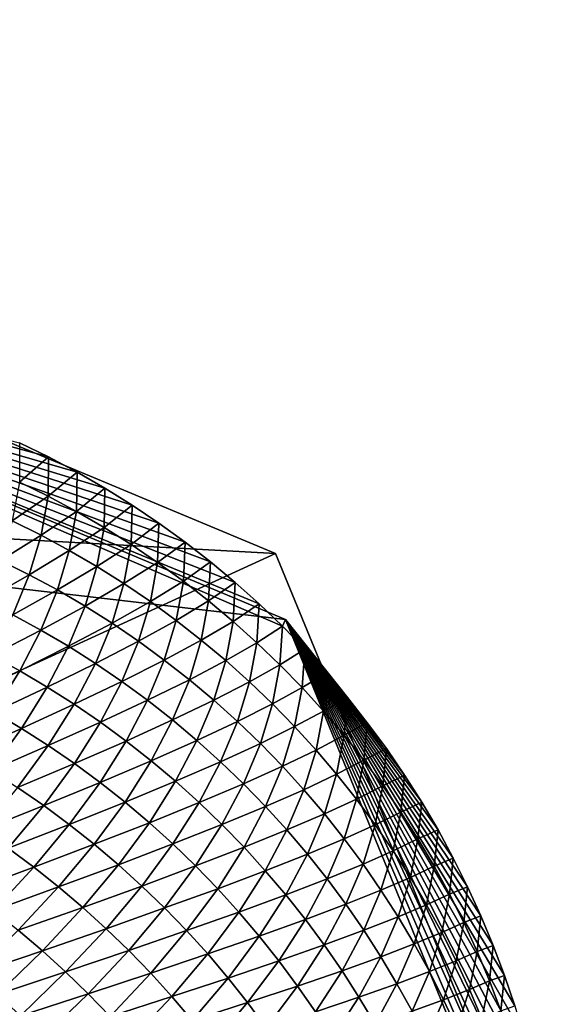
# Model space of a CAD drawing. Extents: x -65 to 446, y -88 to 1318.
# Tile 202 of 229: x 65.599 to 66, y -18.968 to -18.234. Entities that reach past the tile are written whole.
import ezdxf

# ---------------------------------------------------------------- set-up
doc = ezdxf.new("R2010")
doc.units = 0
doc.header["$LTSCALE"] = 65.185185
for name, color, linetype in [('1268', 7, 'CONTINUOUS'), ('1436', 7, 'CONTINUOUS'), ('1442', 7, 'CONTINUOUS'), ('1462', 7, 'CONTINUOUS'), ('896', 7, 'CONTINUOUS'), ('922', 7, 'CONTINUOUS')]:
    doc.layers.add(name, color=color, linetype=linetype)

msp = doc.modelspace()

# ---------------------------------------------------------------- linework, layer by layer
at = {"layer": '1268', "color": 7, "linetype": 'CONTINUOUS'}
for points in [[(65.78947, -18.6319, -0.4), (65.29239, -18.4243, -0.4), (65.08628, -18.95407, -0.4), (65.78947, -18.6319, -0.4)], [(65.995, -19.13135, -0.4), (65.78947, -18.6319, -0.4), (65.08628, -18.95407, -0.4), (65.995, -19.13135, -0.4)], [(65.995, -19.13135, -0.4), (65.08628, -18.95407, -0.4), (65.08628, -84.55017, -0.4), (65.995, -19.13135, -0.4)]]:
    msp.add_3dface(points, dxfattribs=at)
at = {"layer": '1436', "color": 7, "linetype": 'CONTINUOUS'}
for points in [[(64, -18.47248), (65.29985, -18.47248), (65.79687, -18.68106), (64, -18.47248)], [(66, -19.1777), (64, -18.47248), (65.79687, -18.68106), (66, -19.1777)], [(64, -18.47248), (66, -19.1777), (65.00018, -19.1777), (64, -18.47248)]]:
    msp.add_3dface(points, dxfattribs=at)
at = {"layer": '1442', "color": 7, "linetype": 'CONTINUOUS'}
for points in [[(65.59894, -18.54945, 0.07707), (65.59874, -18.57872, 0.30844), (65.62051, -18.56002, 0.07577), (65.59894, -18.54945, 0.07707)], [(65.62051, -18.56002, 0.07577), (65.59874, -18.57872, 0.30844), (65.62018, -18.5893, 0.30743), (65.62051, -18.56002, 0.07577)], [(65.62051, -18.56002, 0.07577), (65.62018, -18.5893, 0.30743), (65.64167, -18.57129, 0.07439), (65.62051, -18.56002, 0.07577)], [(65.64167, -18.57129, 0.07439), (65.62018, -18.5893, 0.30743), (65.64121, -18.6006, 0.30632), (65.64167, -18.57129, 0.07439)], [(65.64167, -18.57129, 0.07439), (65.64121, -18.6006, 0.30632), (65.66244, -18.58329, 0.07292), (65.64167, -18.57129, 0.07439)], [(65.59874, -18.57872, 0.30844), (65.59343, -18.60768, 0.53993), (65.62018, -18.5893, 0.30743), (65.59874, -18.57872, 0.30844)], [(65.66244, -18.58329, 0.07292), (65.64121, -18.6006, 0.30632), (65.66181, -18.61259, 0.30511), (65.66244, -18.58329, 0.07292)], [(65.66244, -18.58329, 0.07292), (65.66181, -18.61259, 0.30511), (65.6828, -18.596, 0.07136), (65.66244, -18.58329, 0.07292)], [(65.62018, -18.5893, 0.30743), (65.59343, -18.60768, 0.53993), (65.61485, -18.61829, 0.53922), (65.62018, -18.5893, 0.30743)], [(65.62018, -18.5893, 0.30743), (65.61485, -18.61829, 0.53922), (65.64121, -18.6006, 0.30632), (65.62018, -18.5893, 0.30743)], [(65.6828, -18.596, 0.07136), (65.66181, -18.61259, 0.30511), (65.68198, -18.62527, 0.3038), (65.6828, -18.596, 0.07136)], [(65.6828, -18.596, 0.07136), (65.68198, -18.62527, 0.3038), (65.70269, -18.60938, 0.06972), (65.6828, -18.596, 0.07136)], [(65.64121, -18.6006, 0.30632), (65.61485, -18.61829, 0.53922), (65.63586, -18.62961, 0.53841), (65.64121, -18.6006, 0.30632)], [(65.64121, -18.6006, 0.30632), (65.63586, -18.62961, 0.53841), (65.66181, -18.61259, 0.30511), (65.64121, -18.6006, 0.30632)], [(65.59343, -18.60768, 0.53993), (65.58467, -18.63706, 0.77144), (65.61485, -18.61829, 0.53922), (65.59343, -18.60768, 0.53993)], [(65.66181, -18.61259, 0.30511), (65.63586, -18.62961, 0.53841), (65.65645, -18.64162, 0.53749), (65.66181, -18.61259, 0.30511)], [(65.66181, -18.61259, 0.30511), (65.65645, -18.64162, 0.53749), (65.68198, -18.62527, 0.3038), (65.66181, -18.61259, 0.30511)], [(65.70269, -18.60938, 0.06972), (65.68198, -18.62527, 0.3038), (65.70168, -18.63861, 0.3024), (65.70269, -18.60938, 0.06972)], [(65.70269, -18.60938, 0.06972), (65.70168, -18.63861, 0.3024), (65.7221, -18.62344, 0.06799), (65.70269, -18.60938, 0.06972)], [(65.61485, -18.61829, 0.53922), (65.58467, -18.63706, 0.77144), (65.60606, -18.6477, 0.77107), (65.61485, -18.61829, 0.53922)], [(65.61485, -18.61829, 0.53922), (65.60606, -18.6477, 0.77107), (65.63586, -18.62961, 0.53841), (65.61485, -18.61829, 0.53922)], [(65.68198, -18.62527, 0.3038), (65.65645, -18.64162, 0.53749), (65.6766, -18.65432, 0.53646), (65.68198, -18.62527, 0.3038)], [(65.68198, -18.62527, 0.3038), (65.6766, -18.65432, 0.53646), (65.70168, -18.63861, 0.3024), (65.68198, -18.62527, 0.3038)], [(65.7221, -18.62344, 0.06799), (65.70168, -18.63861, 0.3024), (65.72091, -18.6526, 0.30091), (65.7221, -18.62344, 0.06799)], [(65.7221, -18.62344, 0.06799), (65.72091, -18.6526, 0.30091), (65.74104, -18.63816, 0.06619), (65.7221, -18.62344, 0.06799)], [(65.63586, -18.62961, 0.53841), (65.60606, -18.6477, 0.77107), (65.62704, -18.65904, 0.77059), (65.63586, -18.62961, 0.53841)], [(65.63586, -18.62961, 0.53841), (65.62704, -18.65904, 0.77059), (65.65645, -18.64162, 0.53749), (65.63586, -18.62961, 0.53841)], [(65.58467, -18.63706, 0.77144), (65.57245, -18.66687, 1.00299), (65.60606, -18.6477, 0.77107), (65.58467, -18.63706, 0.77144)], [(65.65645, -18.64162, 0.53749), (65.62704, -18.65904, 0.77059), (65.64761, -18.67108, 0.76998), (65.65645, -18.64162, 0.53749)], [(65.65645, -18.64162, 0.53749), (65.64761, -18.67108, 0.76998), (65.6766, -18.65432, 0.53646), (65.65645, -18.64162, 0.53749)], [(65.70168, -18.63861, 0.3024), (65.6766, -18.65432, 0.53646), (65.69628, -18.66767, 0.53533), (65.70168, -18.63861, 0.3024)], [(65.70168, -18.63861, 0.3024), (65.69628, -18.66767, 0.53533), (65.72091, -18.6526, 0.30091), (65.70168, -18.63861, 0.3024)], [(65.74104, -18.63816, 0.06619), (65.72091, -18.6526, 0.30091), (65.73963, -18.66722, 0.29932), (65.74104, -18.63816, 0.06619)], [(65.74104, -18.63816, 0.06619), (65.73963, -18.66722, 0.29932), (65.75944, -18.65351, 0.0643), (65.74104, -18.63816, 0.06619)], [(65.60606, -18.6477, 0.77107), (65.57245, -18.66687, 1.00299), (65.5938, -18.67754, 1.00299), (65.60606, -18.6477, 0.77107)], [(65.60606, -18.6477, 0.77107), (65.5938, -18.67754, 1.00299), (65.62704, -18.65904, 0.77059), (65.60606, -18.6477, 0.77107)], [(65.6766, -18.65432, 0.53646), (65.64761, -18.67108, 0.76998), (65.66773, -18.6838, 0.76926), (65.6766, -18.65432, 0.53646)], [(65.6766, -18.65432, 0.53646), (65.66773, -18.6838, 0.76926), (65.69628, -18.66767, 0.53533), (65.6766, -18.65432, 0.53646)], [(65.72091, -18.6526, 0.30091), (65.69628, -18.66767, 0.53533), (65.71549, -18.68167, 0.53409), (65.72091, -18.6526, 0.30091)], [(65.72091, -18.6526, 0.30091), (65.71549, -18.68167, 0.53409), (65.73963, -18.66722, 0.29932), (65.72091, -18.6526, 0.30091)], [(65.75944, -18.65351, 0.0643), (65.73963, -18.66722, 0.29932), (65.75785, -18.68245, 0.29765), (65.75944, -18.65351, 0.0643)], [(65.75944, -18.65351, 0.0643), (65.75785, -18.68245, 0.29765), (65.7773, -18.66947, 0.06234), (65.75944, -18.65351, 0.0643)], [(65.62704, -18.65904, 0.77059), (65.5938, -18.67754, 1.00299), (65.61476, -18.68892, 1.00286), (65.62704, -18.65904, 0.77059)], [(65.62704, -18.65904, 0.77059), (65.61476, -18.68892, 1.00286), (65.64761, -18.67108, 0.76998), (65.62704, -18.65904, 0.77059)], [(65.64761, -18.67108, 0.76998), (65.61476, -18.68892, 1.00286), (65.63529, -18.70098, 1.0026), (65.64761, -18.67108, 0.76998)], [(65.64761, -18.67108, 0.76998), (65.63529, -18.70098, 1.0026), (65.66773, -18.6838, 0.76926), (65.64761, -18.67108, 0.76998)], [(65.69628, -18.66767, 0.53533), (65.66773, -18.6838, 0.76926), (65.6874, -18.69717, 0.76842), (65.69628, -18.66767, 0.53533)], [(65.69628, -18.66767, 0.53533), (65.6874, -18.69717, 0.76842), (65.71549, -18.68167, 0.53409), (65.69628, -18.66767, 0.53533)], [(65.73963, -18.66722, 0.29932), (65.71549, -18.68167, 0.53409), (65.73421, -18.69631, 0.53274), (65.73963, -18.66722, 0.29932)], [(65.73963, -18.66722, 0.29932), (65.73421, -18.69631, 0.53274), (65.75785, -18.68245, 0.29765), (65.73963, -18.66722, 0.29932)], [(65.7773, -18.66947, 0.06234), (65.75785, -18.68245, 0.29765), (65.77552, -18.69828, 0.29589), (65.7773, -18.66947, 0.06234)], [(65.7773, -18.66947, 0.06234), (65.77552, -18.69828, 0.29589), (65.79461, -18.68604, 0.06031), (65.7773, -18.66947, 0.06234)], [(65.5938, -18.67754, 1.00299), (65.57808, -18.70782, 1.23498), (65.61476, -18.68892, 1.00286), (65.5938, -18.67754, 1.00299)], [(65.66773, -18.6838, 0.76926), (65.63529, -18.70098, 1.0026), (65.65539, -18.71372, 1.00221), (65.66773, -18.6838, 0.76926)], [(65.66773, -18.6838, 0.76926), (65.65539, -18.71372, 1.00221), (65.6874, -18.69717, 0.76842), (65.66773, -18.6838, 0.76926)], [(65.71549, -18.68167, 0.53409), (65.6874, -18.69717, 0.76842), (65.70659, -18.71119, 0.76747), (65.71549, -18.68167, 0.53409)], [(65.71549, -18.68167, 0.53409), (65.70659, -18.71119, 0.76747), (65.73421, -18.69631, 0.53274), (65.71549, -18.68167, 0.53409)], [(65.75785, -18.68245, 0.29765), (65.73421, -18.69631, 0.53274), (65.7524, -18.71155, 0.5313), (65.75785, -18.68245, 0.29765)], [(65.75785, -18.68245, 0.29765), (65.7524, -18.71155, 0.5313), (65.77552, -18.69828, 0.29589), (65.75785, -18.68245, 0.29765)], [(65.61476, -18.68892, 1.00286), (65.57808, -18.70782, 1.23498), (65.599, -18.71923, 1.23523), (65.61476, -18.68892, 1.00286)], [(65.61476, -18.68892, 1.00286), (65.599, -18.71923, 1.23523), (65.63529, -18.70098, 1.0026), (65.61476, -18.68892, 1.00286)], [(65.79461, -18.68604, 0.06031), (65.77552, -18.69828, 0.29589), (65.79264, -18.7147, 0.29404), (65.79461, -18.68604, 0.06031)], [(65.79461, -18.68604, 0.06031), (65.79264, -18.7147, 0.29404), (65.81132, -18.70319, 0.05821), (65.79461, -18.68604, 0.06031)], [(65.6874, -18.69717, 0.76842), (65.65539, -18.71372, 1.00221), (65.67502, -18.72712, 1.00169), (65.6874, -18.69717, 0.76842)], [(65.6874, -18.69717, 0.76842), (65.67502, -18.72712, 1.00169), (65.70659, -18.71119, 0.76747), (65.6874, -18.69717, 0.76842)], [(65.73421, -18.69631, 0.53274), (65.70659, -18.71119, 0.76747), (65.72528, -18.72583, 0.76639), (65.73421, -18.69631, 0.53274)], [(65.73421, -18.69631, 0.53274), (65.72528, -18.72583, 0.76639), (65.7524, -18.71155, 0.5313), (65.73421, -18.69631, 0.53274)], [(65.77552, -18.69828, 0.29589), (65.7524, -18.71155, 0.5313), (65.77006, -18.72738, 0.52975), (65.77552, -18.69828, 0.29589)], [(65.77552, -18.69828, 0.29589), (65.77006, -18.72738, 0.52975), (65.79264, -18.7147, 0.29404), (65.77552, -18.69828, 0.29589)], [(65.57808, -18.70782, 1.23498), (65.55888, -18.73855, 1.46707), (65.599, -18.71923, 1.23523), (65.57808, -18.70782, 1.23498)], [(65.63529, -18.70098, 1.0026), (65.599, -18.71923, 1.23523), (65.61949, -18.73133, 1.23534), (65.63529, -18.70098, 1.0026)], [(65.63529, -18.70098, 1.0026), (65.61949, -18.73133, 1.23534), (65.65539, -18.71372, 1.00221), (65.63529, -18.70098, 1.0026)], [(65.81132, -18.70319, 0.05821), (65.79264, -18.7147, 0.29404), (65.80919, -18.73168, 0.29211), (65.81132, -18.70319, 0.05821)], [(65.81132, -18.70319, 0.05821), (65.80919, -18.73168, 0.29211), (65.82743, -18.72088, 0.05604), (65.81132, -18.70319, 0.05821)], [(65.65539, -18.71372, 1.00221), (65.61949, -18.73133, 1.23534), (65.63955, -18.74409, 1.23531), (65.65539, -18.71372, 1.00221)], [(65.65539, -18.71372, 1.00221), (65.63955, -18.74409, 1.23531), (65.67502, -18.72712, 1.00169), (65.65539, -18.71372, 1.00221)], [(65.70659, -18.71119, 0.76747), (65.67502, -18.72712, 1.00169), (65.69418, -18.74115, 1.00105), (65.70659, -18.71119, 0.76747)], [(65.70659, -18.71119, 0.76747), (65.69418, -18.74115, 1.00105), (65.72528, -18.72583, 0.76639), (65.70659, -18.71119, 0.76747)], [(65.7524, -18.71155, 0.5313), (65.72528, -18.72583, 0.76639), (65.74345, -18.74108, 0.7652), (65.7524, -18.71155, 0.5313)], [(65.7524, -18.71155, 0.5313), (65.74345, -18.74108, 0.7652), (65.77006, -18.72738, 0.52975), (65.7524, -18.71155, 0.5313)], [(65.79264, -18.7147, 0.29404), (65.77006, -18.72738, 0.52975), (65.78716, -18.74379, 0.5281), (65.79264, -18.7147, 0.29404)], [(65.79264, -18.7147, 0.29404), (65.78716, -18.74379, 0.5281), (65.80919, -18.73168, 0.29211), (65.79264, -18.7147, 0.29404)], [(65.599, -18.71923, 1.23523), (65.55888, -18.73855, 1.46707), (65.57975, -18.74999, 1.46771), (65.599, -18.71923, 1.23523)], [(65.599, -18.71923, 1.23523), (65.57975, -18.74999, 1.46771), (65.61949, -18.73133, 1.23534), (65.599, -18.71923, 1.23523)], [(65.82743, -18.72088, 0.05604), (65.80919, -18.73168, 0.29211), (65.82515, -18.7492, 0.29009), (65.82743, -18.72088, 0.05604)], [(65.82743, -18.72088, 0.05604), (65.82515, -18.7492, 0.29009), (65.84292, -18.73912, 0.0538), (65.82743, -18.72088, 0.05604)], [(65.67502, -18.72712, 1.00169), (65.63955, -18.74409, 1.23531), (65.65915, -18.7575, 1.23514), (65.67502, -18.72712, 1.00169)], [(65.67502, -18.72712, 1.00169), (65.65915, -18.7575, 1.23514), (65.69418, -18.74115, 1.00105), (65.67502, -18.72712, 1.00169)], [(65.72528, -18.72583, 0.76639), (65.69418, -18.74115, 1.00105), (65.71284, -18.7558, 1.00027), (65.72528, -18.72583, 0.76639)], [(65.72528, -18.72583, 0.76639), (65.71284, -18.7558, 1.00027), (65.74345, -18.74108, 0.7652), (65.72528, -18.72583, 0.76639)], [(65.77006, -18.72738, 0.52975), (65.74345, -18.74108, 0.7652), (65.76108, -18.75691, 0.7639), (65.77006, -18.72738, 0.52975)], [(65.77006, -18.72738, 0.52975), (65.76108, -18.75691, 0.7639), (65.78716, -18.74379, 0.5281), (65.77006, -18.72738, 0.52975)], [(65.61949, -18.73133, 1.23534), (65.57975, -18.74999, 1.46771), (65.60021, -18.76212, 1.46821), (65.61949, -18.73133, 1.23534)], [(65.61949, -18.73133, 1.23534), (65.60021, -18.76212, 1.46821), (65.63955, -18.74409, 1.23531), (65.61949, -18.73133, 1.23534)], [(65.80919, -18.73168, 0.29211), (65.78716, -18.74379, 0.5281), (65.80369, -18.76075, 0.52635), (65.80919, -18.73168, 0.29211)], [(65.80919, -18.73168, 0.29211), (65.80369, -18.76075, 0.52635), (65.82515, -18.7492, 0.29009), (65.80919, -18.73168, 0.29211)], [(65.63955, -18.74409, 1.23531), (65.60021, -18.76212, 1.46821), (65.62022, -18.7749, 1.46856), (65.63955, -18.74409, 1.23531)], [(65.63955, -18.74409, 1.23531), (65.62022, -18.7749, 1.46856), (65.65915, -18.7575, 1.23514), (65.63955, -18.74409, 1.23531)], [(65.69418, -18.74115, 1.00105), (65.65915, -18.7575, 1.23514), (65.67827, -18.77155, 1.23482), (65.69418, -18.74115, 1.00105)], [(65.69418, -18.74115, 1.00105), (65.67827, -18.77155, 1.23482), (65.71284, -18.7558, 1.00027), (65.69418, -18.74115, 1.00105)], [(65.74345, -18.74108, 0.7652), (65.71284, -18.7558, 1.00027), (65.73098, -18.77105, 0.99936), (65.74345, -18.74108, 0.7652)], [(65.74345, -18.74108, 0.7652), (65.73098, -18.77105, 0.99936), (65.76108, -18.75691, 0.7639), (65.74345, -18.74108, 0.7652)], [(65.78716, -18.74379, 0.5281), (65.76108, -18.75691, 0.7639), (65.77816, -18.77332, 0.76247), (65.78716, -18.74379, 0.5281)], [(65.78716, -18.74379, 0.5281), (65.77816, -18.77332, 0.76247), (65.80369, -18.76075, 0.52635), (65.78716, -18.74379, 0.5281)], [(65.84292, -18.73912, 0.0538), (65.82515, -18.7492, 0.29009), (65.84051, -18.76725, 0.288), (65.84292, -18.73912, 0.0538)], [(65.84292, -18.73912, 0.0538), (65.84051, -18.76725, 0.288), (65.85777, -18.7579, 0.0515), (65.84292, -18.73912, 0.0538)], [(65.57975, -18.74999, 1.46771), (65.55703, -18.7812, 1.70031), (65.60021, -18.76212, 1.46821), (65.57975, -18.74999, 1.46771)], [(65.82515, -18.7492, 0.29009), (65.80369, -18.76075, 0.52635), (65.81962, -18.77826, 0.5245), (65.82515, -18.7492, 0.29009)], [(65.82515, -18.7492, 0.29009), (65.81962, -18.77826, 0.5245), (65.84051, -18.76725, 0.288), (65.82515, -18.7492, 0.29009)], [(65.65915, -18.7575, 1.23514), (65.62022, -18.7749, 1.46856), (65.63978, -18.78833, 1.46875), (65.65915, -18.7575, 1.23514)], [(65.65915, -18.7575, 1.23514), (65.63978, -18.78833, 1.46875), (65.67827, -18.77155, 1.23482), (65.65915, -18.7575, 1.23514)], [(65.71284, -18.7558, 1.00027), (65.67827, -18.77155, 1.23482), (65.6969, -18.78621, 1.23437), (65.71284, -18.7558, 1.00027)], [(65.71284, -18.7558, 1.00027), (65.6969, -18.78621, 1.23437), (65.73098, -18.77105, 0.99936), (65.71284, -18.7558, 1.00027)], [(65.76108, -18.75691, 0.7639), (65.73098, -18.77105, 0.99936), (65.74859, -18.78689, 0.99832), (65.76108, -18.75691, 0.7639)], [(65.76108, -18.75691, 0.7639), (65.74859, -18.78689, 0.99832), (65.77816, -18.77332, 0.76247), (65.76108, -18.75691, 0.7639)], [(65.85777, -18.7579, 0.0515), (65.84051, -18.76725, 0.288), (65.85524, -18.78581, 0.28583), (65.85777, -18.7579, 0.0515)], [(65.85777, -18.7579, 0.0515), (65.85524, -18.78581, 0.28583), (65.87196, -18.77714, 0.04914), (65.85777, -18.7579, 0.0515)], [(65.60021, -18.76212, 1.46821), (65.55703, -18.7812, 1.70031), (65.57743, -18.79336, 1.70122), (65.60021, -18.76212, 1.46821)], [(65.60021, -18.76212, 1.46821), (65.57743, -18.79336, 1.70122), (65.62022, -18.7749, 1.46856), (65.60021, -18.76212, 1.46821)], [(65.80369, -18.76075, 0.52635), (65.77816, -18.77332, 0.76247), (65.79466, -18.79027, 0.76092), (65.80369, -18.76075, 0.52635)], [(65.80369, -18.76075, 0.52635), (65.79466, -18.79027, 0.76092), (65.81962, -18.77826, 0.5245), (65.80369, -18.76075, 0.52635)], [(65.67827, -18.77155, 1.23482), (65.63978, -18.78833, 1.46875), (65.65886, -18.8024, 1.4688), (65.67827, -18.77155, 1.23482)], [(65.67827, -18.77155, 1.23482), (65.65886, -18.8024, 1.4688), (65.6969, -18.78621, 1.23437), (65.67827, -18.77155, 1.23482)], [(65.73098, -18.77105, 0.99936), (65.6969, -18.78621, 1.23437), (65.715, -18.80147, 1.23376), (65.73098, -18.77105, 0.99936)], [(65.73098, -18.77105, 0.99936), (65.715, -18.80147, 1.23376), (65.74859, -18.78689, 0.99832), (65.73098, -18.77105, 0.99936)], [(65.77816, -18.77332, 0.76247), (65.74859, -18.78689, 0.99832), (65.76563, -18.80328, 0.99714), (65.77816, -18.77332, 0.76247)], [(65.77816, -18.77332, 0.76247), (65.76563, -18.80328, 0.99714), (65.79466, -18.79027, 0.76092), (65.77816, -18.77332, 0.76247)], [(65.84051, -18.76725, 0.288), (65.81962, -18.77826, 0.5245), (65.83496, -18.79628, 0.52255), (65.84051, -18.76725, 0.288)], [(65.84051, -18.76725, 0.288), (65.83496, -18.79628, 0.52255), (65.85524, -18.78581, 0.28583), (65.84051, -18.76725, 0.288)], [(65.62022, -18.7749, 1.46856), (65.57743, -18.79336, 1.70122), (65.59739, -18.80617, 1.70196), (65.62022, -18.7749, 1.46856)], [(65.62022, -18.7749, 1.46856), (65.59739, -18.80617, 1.70196), (65.63978, -18.78833, 1.46875), (65.62022, -18.7749, 1.46856)], [(65.81962, -18.77826, 0.5245), (65.79466, -18.79027, 0.76092), (65.81057, -18.80775, 0.75927), (65.81962, -18.77826, 0.5245)], [(65.81962, -18.77826, 0.5245), (65.81057, -18.80775, 0.75927), (65.83496, -18.79628, 0.52255), (65.81962, -18.77826, 0.5245)], [(65.87196, -18.77714, 0.04914), (65.85524, -18.78581, 0.28583), (65.86933, -18.80485, 0.28358), (65.87196, -18.77714, 0.04914)], [(65.87196, -18.77714, 0.04914), (65.86933, -18.80485, 0.28358), (65.88548, -18.79687, 0.04672), (65.87196, -18.77714, 0.04914)], [(65.63978, -18.78833, 1.46875), (65.59739, -18.80617, 1.70196), (65.6169, -18.81962, 1.70255), (65.63978, -18.78833, 1.46875)], [(65.63978, -18.78833, 1.46875), (65.6169, -18.81962, 1.70255), (65.65886, -18.8024, 1.4688), (65.63978, -18.78833, 1.46875)], [(65.6969, -18.78621, 1.23437), (65.65886, -18.8024, 1.4688), (65.67744, -18.81707, 1.46868), (65.6969, -18.78621, 1.23437)], [(65.6969, -18.78621, 1.23437), (65.67744, -18.81707, 1.46868), (65.715, -18.80147, 1.23376), (65.6969, -18.78621, 1.23437)], [(65.74859, -18.78689, 0.99832), (65.715, -18.80147, 1.23376), (65.73257, -18.8173, 1.23301), (65.74859, -18.78689, 0.99832)], [(65.74859, -18.78689, 0.99832), (65.73257, -18.8173, 1.23301), (65.76563, -18.80328, 0.99714), (65.74859, -18.78689, 0.99832)], [(65.85524, -18.78581, 0.28583), (65.83496, -18.79628, 0.52255), (65.84967, -18.81481, 0.52052), (65.85524, -18.78581, 0.28583)], [(65.85524, -18.78581, 0.28583), (65.84967, -18.81481, 0.52052), (65.86933, -18.80485, 0.28358), (65.85524, -18.78581, 0.28583)], [(65.79466, -18.79027, 0.76092), (65.76563, -18.80328, 0.99714), (65.7821, -18.82021, 0.99583), (65.79466, -18.79027, 0.76092)], [(65.79466, -18.79027, 0.76092), (65.7821, -18.82021, 0.99583), (65.81057, -18.80775, 0.75927), (65.79466, -18.79027, 0.76092)], [(65.65886, -18.8024, 1.4688), (65.6169, -18.81962, 1.70255), (65.63593, -18.8337, 1.70296), (65.65886, -18.8024, 1.4688)], [(65.65886, -18.8024, 1.4688), (65.63593, -18.8337, 1.70296), (65.67744, -18.81707, 1.46868), (65.65886, -18.8024, 1.4688)], [(65.715, -18.80147, 1.23376), (65.67744, -18.81707, 1.46868), (65.6955, -18.83233, 1.4684), (65.715, -18.80147, 1.23376)], [(65.715, -18.80147, 1.23376), (65.6955, -18.83233, 1.4684), (65.73257, -18.8173, 1.23301), (65.715, -18.80147, 1.23376)], [(65.76563, -18.80328, 0.99714), (65.73257, -18.8173, 1.23301), (65.74958, -18.83368, 1.2321), (65.76563, -18.80328, 0.99714)], [(65.76563, -18.80328, 0.99714), (65.74958, -18.83368, 1.2321), (65.7821, -18.82021, 0.99583), (65.76563, -18.80328, 0.99714)], [(65.83496, -18.79628, 0.52255), (65.81057, -18.80775, 0.75927), (65.82587, -18.82574, 0.7575), (65.83496, -18.79628, 0.52255)], [(65.83496, -18.79628, 0.52255), (65.82587, -18.82574, 0.7575), (65.84967, -18.81481, 0.52052), (65.83496, -18.79628, 0.52255)], [(65.88548, -18.79687, 0.04672), (65.86933, -18.80485, 0.28358), (65.88277, -18.82435, 0.28125), (65.88548, -18.79687, 0.04672)], [(65.88548, -18.79687, 0.04672), (65.88277, -18.82435, 0.28125), (65.89831, -18.81706, 0.04424), (65.88548, -18.79687, 0.04672)], [(65.59739, -18.80617, 1.70196), (65.57105, -18.83788, 1.93553), (65.6169, -18.81962, 1.70255), (65.59739, -18.80617, 1.70196)], [(65.81057, -18.80775, 0.75927), (65.7821, -18.82021, 0.99583), (65.79797, -18.83767, 0.99439), (65.81057, -18.80775, 0.75927)], [(65.81057, -18.80775, 0.75927), (65.79797, -18.83767, 0.99439), (65.82587, -18.82574, 0.7575), (65.81057, -18.80775, 0.75927)], [(65.86933, -18.80485, 0.28358), (65.84967, -18.81481, 0.52052), (65.86373, -18.8338, 0.51838), (65.86933, -18.80485, 0.28358)], [(65.86933, -18.80485, 0.28358), (65.86373, -18.8338, 0.51838), (65.88277, -18.82435, 0.28125), (65.86933, -18.80485, 0.28358)], [(65.67744, -18.81707, 1.46868), (65.63593, -18.8337, 1.70296), (65.65447, -18.84838, 1.7032), (65.67744, -18.81707, 1.46868)], [(65.67744, -18.81707, 1.46868), (65.65447, -18.84838, 1.7032), (65.6955, -18.83233, 1.4684), (65.67744, -18.81707, 1.46868)], [(65.73257, -18.8173, 1.23301), (65.6955, -18.83233, 1.4684), (65.71303, -18.84816, 1.46796), (65.73257, -18.8173, 1.23301)], [(65.73257, -18.8173, 1.23301), (65.71303, -18.84816, 1.46796), (65.74958, -18.83368, 1.2321), (65.73257, -18.8173, 1.23301)], [(65.84967, -18.81481, 0.52052), (65.82587, -18.82574, 0.7575), (65.84056, -18.84424, 0.75562), (65.84967, -18.81481, 0.52052)], [(65.84967, -18.81481, 0.52052), (65.84056, -18.84424, 0.75562), (65.86373, -18.8338, 0.51838), (65.84967, -18.81481, 0.52052)], [(65.89831, -18.81706, 0.04424), (65.88277, -18.82435, 0.28125), (65.89553, -18.8443, 0.27886), (65.89831, -18.81706, 0.04424)], [(65.89831, -18.81706, 0.04424), (65.89553, -18.8443, 0.27886), (65.91043, -18.83766, 0.04171), (65.89831, -18.81706, 0.04424)], [(65.6169, -18.81962, 1.70255), (65.57105, -18.83788, 1.93553), (65.59051, -18.85136, 1.93652), (65.6169, -18.81962, 1.70255)], [(65.6169, -18.81962, 1.70255), (65.59051, -18.85136, 1.93652), (65.63593, -18.8337, 1.70296), (65.6169, -18.81962, 1.70255)], [(65.7821, -18.82021, 0.99583), (65.74958, -18.83368, 1.2321), (65.76601, -18.8506, 1.23105), (65.7821, -18.82021, 0.99583)], [(65.7821, -18.82021, 0.99583), (65.76601, -18.8506, 1.23105), (65.79797, -18.83767, 0.99439), (65.7821, -18.82021, 0.99583)], [(65.88277, -18.82435, 0.28125), (65.86373, -18.8338, 0.51838), (65.87714, -18.85324, 0.51615), (65.88277, -18.82435, 0.28125)], [(65.88277, -18.82435, 0.28125), (65.87714, -18.85324, 0.51615), (65.89553, -18.8443, 0.27886), (65.88277, -18.82435, 0.28125)], [(65.6955, -18.83233, 1.4684), (65.65447, -18.84838, 1.7032), (65.67248, -18.86364, 1.70327), (65.6955, -18.83233, 1.4684)], [(65.6955, -18.83233, 1.4684), (65.67248, -18.86364, 1.70327), (65.71303, -18.84816, 1.46796), (65.6955, -18.83233, 1.4684)], [(65.82587, -18.82574, 0.7575), (65.79797, -18.83767, 0.99439), (65.81325, -18.85564, 0.99281), (65.82587, -18.82574, 0.7575)], [(65.82587, -18.82574, 0.7575), (65.81325, -18.85564, 0.99281), (65.84056, -18.84424, 0.75562), (65.82587, -18.82574, 0.7575)], [(65.63593, -18.8337, 1.70296), (65.59051, -18.85136, 1.93652), (65.60948, -18.86544, 1.93732), (65.63593, -18.8337, 1.70296)], [(65.63593, -18.8337, 1.70296), (65.60948, -18.86544, 1.93732), (65.65447, -18.84838, 1.7032), (65.63593, -18.8337, 1.70296)], [(65.74958, -18.83368, 1.2321), (65.71303, -18.84816, 1.46796), (65.72999, -18.86453, 1.46735), (65.74958, -18.83368, 1.2321)], [(65.74958, -18.83368, 1.2321), (65.72999, -18.86453, 1.46735), (65.76601, -18.8506, 1.23105), (65.74958, -18.83368, 1.2321)], [(65.79797, -18.83767, 0.99439), (65.76601, -18.8506, 1.23105), (65.78185, -18.86803, 1.22984), (65.79797, -18.83767, 0.99439)], [(65.79797, -18.83767, 0.99439), (65.78185, -18.86803, 1.22984), (65.81325, -18.85564, 0.99281), (65.79797, -18.83767, 0.99439)], [(65.86373, -18.8338, 0.51838), (65.84056, -18.84424, 0.75562), (65.85459, -18.86318, 0.75362), (65.86373, -18.8338, 0.51838)], [(65.86373, -18.8338, 0.51838), (65.85459, -18.86318, 0.75362), (65.87714, -18.85324, 0.51615), (65.86373, -18.8338, 0.51838)], [(65.91043, -18.83766, 0.04171), (65.89553, -18.8443, 0.27886), (65.90761, -18.86467, 0.2764), (65.91043, -18.83766, 0.04171)], [(65.91043, -18.83766, 0.04171), (65.90761, -18.86467, 0.2764), (65.92183, -18.85865, 0.03914), (65.91043, -18.83766, 0.04171)], [(65.84056, -18.84424, 0.75562), (65.81325, -18.85564, 0.99281), (65.8279, -18.8741, 0.99111), (65.84056, -18.84424, 0.75562)], [(65.84056, -18.84424, 0.75562), (65.8279, -18.8741, 0.99111), (65.85459, -18.86318, 0.75362), (65.84056, -18.84424, 0.75562)], [(65.89553, -18.8443, 0.27886), (65.87714, -18.85324, 0.51615), (65.88987, -18.87312, 0.51384), (65.89553, -18.8443, 0.27886)], [(65.89553, -18.8443, 0.27886), (65.88987, -18.87312, 0.51384), (65.90761, -18.86467, 0.2764), (65.89553, -18.8443, 0.27886)], [(65.59051, -18.85136, 1.93652), (65.56059, -18.88354, 2.17066), (65.60948, -18.86544, 1.93732), (65.59051, -18.85136, 1.93652)], [(65.65447, -18.84838, 1.7032), (65.60948, -18.86544, 1.93732), (65.62797, -18.88013, 1.93794), (65.65447, -18.84838, 1.7032)], [(65.65447, -18.84838, 1.7032), (65.62797, -18.88013, 1.93794), (65.67248, -18.86364, 1.70327), (65.65447, -18.84838, 1.7032)], [(65.71303, -18.84816, 1.46796), (65.67248, -18.86364, 1.70327), (65.68996, -18.87946, 1.70316), (65.71303, -18.84816, 1.46796)], [(65.71303, -18.84816, 1.46796), (65.68996, -18.87946, 1.70316), (65.72999, -18.86453, 1.46735), (65.71303, -18.84816, 1.46796)], [(65.76601, -18.8506, 1.23105), (65.72999, -18.86453, 1.46735), (65.74638, -18.88143, 1.46656), (65.76601, -18.8506, 1.23105)], [(65.76601, -18.8506, 1.23105), (65.74638, -18.88143, 1.46656), (65.78185, -18.86803, 1.22984), (65.76601, -18.8506, 1.23105)], [(65.87714, -18.85324, 0.51615), (65.85459, -18.86318, 0.75362), (65.86796, -18.88257, 0.7515), (65.87714, -18.85324, 0.51615)], [(65.87714, -18.85324, 0.51615), (65.86796, -18.88257, 0.7515), (65.88987, -18.87312, 0.51384), (65.87714, -18.85324, 0.51615)], [(65.81325, -18.85564, 0.99281), (65.78185, -18.86803, 1.22984), (65.79708, -18.88597, 1.22848), (65.81325, -18.85564, 0.99281)], [(65.81325, -18.85564, 0.99281), (65.79708, -18.88597, 1.22848), (65.8279, -18.8741, 0.99111), (65.81325, -18.85564, 0.99281)], [(65.92183, -18.85865, 0.03914), (65.90761, -18.86467, 0.2764), (65.91898, -18.88544, 0.27387), (65.92183, -18.85865, 0.03914)], [(65.92183, -18.85865, 0.03914), (65.91898, -18.88544, 0.27387), (65.93251, -18.88004, 0.03651), (65.92183, -18.85865, 0.03914)], [(65.60948, -18.86544, 1.93732), (65.56059, -18.88354, 2.17066), (65.57951, -18.89764, 2.17187), (65.60948, -18.86544, 1.93732)], [(65.60948, -18.86544, 1.93732), (65.57951, -18.89764, 2.17187), (65.62797, -18.88013, 1.93794), (65.60948, -18.86544, 1.93732)], [(65.67248, -18.86364, 1.70327), (65.62797, -18.88013, 1.93794), (65.64593, -18.89539, 1.93837), (65.67248, -18.86364, 1.70327)], [(65.67248, -18.86364, 1.70327), (65.64593, -18.89539, 1.93837), (65.68996, -18.87946, 1.70316), (65.67248, -18.86364, 1.70327)], [(65.72999, -18.86453, 1.46735), (65.68996, -18.87946, 1.70316), (65.70688, -18.89582, 1.70286), (65.72999, -18.86453, 1.46735)], [(65.72999, -18.86453, 1.46735), (65.70688, -18.89582, 1.70286), (65.74638, -18.88143, 1.46656), (65.72999, -18.86453, 1.46735)], [(65.78185, -18.86803, 1.22984), (65.74638, -18.88143, 1.46656), (65.76218, -18.89883, 1.46561), (65.78185, -18.86803, 1.22984)], [(65.78185, -18.86803, 1.22984), (65.76218, -18.89883, 1.46561), (65.79708, -18.88597, 1.22848), (65.78185, -18.86803, 1.22984)], [(65.85459, -18.86318, 0.75362), (65.8279, -18.8741, 0.99111), (65.8419, -18.893, 0.98926), (65.85459, -18.86318, 0.75362)], [(65.85459, -18.86318, 0.75362), (65.8419, -18.893, 0.98926), (65.86796, -18.88257, 0.7515), (65.85459, -18.86318, 0.75362)], [(65.90761, -18.86467, 0.2764), (65.88987, -18.87312, 0.51384), (65.90192, -18.89341, 0.51144), (65.90761, -18.86467, 0.2764)], [(65.90761, -18.86467, 0.2764), (65.90192, -18.89341, 0.51144), (65.91898, -18.88544, 0.27387), (65.90761, -18.86467, 0.2764)], [(65.8279, -18.8741, 0.99111), (65.79708, -18.88597, 1.22848), (65.8117, -18.90439, 1.22698), (65.8279, -18.8741, 0.99111)], [(65.8279, -18.8741, 0.99111), (65.8117, -18.90439, 1.22698), (65.8419, -18.893, 0.98926), (65.8279, -18.8741, 0.99111)], [(65.88987, -18.87312, 0.51384), (65.86796, -18.88257, 0.7515), (65.88066, -18.90238, 0.74929), (65.88987, -18.87312, 0.51384)], [(65.88987, -18.87312, 0.51384), (65.88066, -18.90238, 0.74929), (65.90192, -18.89341, 0.51144), (65.88987, -18.87312, 0.51384)], [(65.62797, -18.88013, 1.93794), (65.57951, -18.89764, 2.17187), (65.59793, -18.91234, 2.17288), (65.62797, -18.88013, 1.93794)], [(65.62797, -18.88013, 1.93794), (65.59793, -18.91234, 2.17288), (65.64593, -18.89539, 1.93837), (65.62797, -18.88013, 1.93794)], [(65.68996, -18.87946, 1.70316), (65.64593, -18.89539, 1.93837), (65.66335, -18.91121, 1.9386), (65.68996, -18.87946, 1.70316)], [(65.68996, -18.87946, 1.70316), (65.66335, -18.91121, 1.9386), (65.70688, -18.89582, 1.70286), (65.68996, -18.87946, 1.70316)], [(65.74638, -18.88143, 1.46656), (65.70688, -18.89582, 1.70286), (65.72321, -18.91269, 1.70236), (65.74638, -18.88143, 1.46656)], [(65.74638, -18.88143, 1.46656), (65.72321, -18.91269, 1.70236), (65.76218, -18.89883, 1.46561), (65.74638, -18.88143, 1.46656)], [(65.86796, -18.88257, 0.7515), (65.8419, -18.893, 0.98926), (65.85523, -18.91233, 0.98728), (65.86796, -18.88257, 0.7515)], [(65.86796, -18.88257, 0.7515), (65.85523, -18.91233, 0.98728), (65.88066, -18.90238, 0.74929), (65.86796, -18.88257, 0.7515)], [(65.93251, -18.88004, 0.03651), (65.91898, -18.88544, 0.27387), (65.92963, -18.90661, 0.27127), (65.93251, -18.88004, 0.03651)], [(65.93251, -18.88004, 0.03651), (65.92963, -18.90661, 0.27127), (65.94243, -18.90177, 0.03385), (65.93251, -18.88004, 0.03651)], [(65.79708, -18.88597, 1.22848), (65.76218, -18.89883, 1.46561), (65.77737, -18.91674, 1.46449), (65.79708, -18.88597, 1.22848)], [(65.79708, -18.88597, 1.22848), (65.77737, -18.91674, 1.46449), (65.8117, -18.90439, 1.22698), (65.79708, -18.88597, 1.22848)], [(65.91898, -18.88544, 0.27387), (65.90192, -18.89341, 0.51144), (65.91326, -18.91408, 0.50895), (65.91898, -18.88544, 0.27387)], [(65.91898, -18.88544, 0.27387), (65.91326, -18.91408, 0.50895), (65.92963, -18.90661, 0.27127), (65.91898, -18.88544, 0.27387)], [(65.64593, -18.89539, 1.93837), (65.59793, -18.91234, 2.17288), (65.61584, -18.9276, 2.17368), (65.64593, -18.89539, 1.93837)], [(65.64593, -18.89539, 1.93837), (65.61584, -18.9276, 2.17368), (65.66335, -18.91121, 1.9386), (65.64593, -18.89539, 1.93837)], [(65.70688, -18.89582, 1.70286), (65.66335, -18.91121, 1.9386), (65.68022, -18.92755, 1.93862), (65.70688, -18.89582, 1.70286)], [(65.70688, -18.89582, 1.70286), (65.68022, -18.92755, 1.93862), (65.72321, -18.91269, 1.70236), (65.70688, -18.89582, 1.70286)], [(65.8419, -18.893, 0.98926), (65.8117, -18.90439, 1.22698), (65.82566, -18.92325, 1.2253), (65.8419, -18.893, 0.98926)], [(65.8419, -18.893, 0.98926), (65.82566, -18.92325, 1.2253), (65.85523, -18.91233, 0.98728), (65.8419, -18.893, 0.98926)], [(65.90192, -18.89341, 0.51144), (65.88066, -18.90238, 0.74929), (65.89268, -18.92258, 0.74697), (65.90192, -18.89341, 0.51144)], [(65.90192, -18.89341, 0.51144), (65.89268, -18.92258, 0.74697), (65.91326, -18.91408, 0.50895), (65.90192, -18.89341, 0.51144)], [(65.76218, -18.89883, 1.46561), (65.72321, -18.91269, 1.70236), (65.73896, -18.93007, 1.70168), (65.76218, -18.89883, 1.46561)], [(65.76218, -18.89883, 1.46561), (65.73896, -18.93007, 1.70168), (65.77737, -18.91674, 1.46449), (65.76218, -18.89883, 1.46561)], [(65.8117, -18.90439, 1.22698), (65.77737, -18.91674, 1.46449), (65.79195, -18.93512, 1.46319), (65.8117, -18.90439, 1.22698)], [(65.8117, -18.90439, 1.22698), (65.79195, -18.93512, 1.46319), (65.82566, -18.92325, 1.2253), (65.8117, -18.90439, 1.22698)], [(65.88066, -18.90238, 0.74929), (65.85523, -18.91233, 0.98728), (65.8679, -18.93207, 0.98518), (65.88066, -18.90238, 0.74929)], [(65.88066, -18.90238, 0.74929), (65.8679, -18.93207, 0.98518), (65.89268, -18.92258, 0.74697), (65.88066, -18.90238, 0.74929)], [(65.94243, -18.90177, 0.03385), (65.92963, -18.90661, 0.27127), (65.93956, -18.92816, 0.26863), (65.94243, -18.90177, 0.03385)], [(65.94243, -18.90177, 0.03385), (65.93956, -18.92816, 0.26863), (65.95159, -18.92382, 0.03114), (65.94243, -18.90177, 0.03385)], [(65.59793, -18.91234, 2.17288), (65.56436, -18.94499, 2.40802), (65.61584, -18.9276, 2.17368), (65.59793, -18.91234, 2.17288)], [(65.66335, -18.91121, 1.9386), (65.61584, -18.9276, 2.17368), (65.6332, -18.9434, 2.17427), (65.66335, -18.91121, 1.9386)], [(65.66335, -18.91121, 1.9386), (65.6332, -18.9434, 2.17427), (65.68022, -18.92755, 1.93862), (65.66335, -18.91121, 1.9386)], [(65.72321, -18.91269, 1.70236), (65.68022, -18.92755, 1.93862), (65.6965, -18.9444, 1.93843), (65.72321, -18.91269, 1.70236)], [(65.72321, -18.91269, 1.70236), (65.6965, -18.9444, 1.93843), (65.73896, -18.93007, 1.70168), (65.72321, -18.91269, 1.70236)], [(65.85523, -18.91233, 0.98728), (65.82566, -18.92325, 1.2253), (65.83895, -18.94252, 1.22347), (65.85523, -18.91233, 0.98728)], [(65.85523, -18.91233, 0.98728), (65.83895, -18.94252, 1.22347), (65.8679, -18.93207, 0.98518), (65.85523, -18.91233, 0.98728)], [(65.92963, -18.90661, 0.27127), (65.91326, -18.91408, 0.50895), (65.9239, -18.93513, 0.50637), (65.92963, -18.90661, 0.27127)], [(65.92963, -18.90661, 0.27127), (65.9239, -18.93513, 0.50637), (65.93956, -18.92816, 0.26863), (65.92963, -18.90661, 0.27127)], [(65.77737, -18.91674, 1.46449), (65.73896, -18.93007, 1.70168), (65.75411, -18.94794, 1.7008), (65.77737, -18.91674, 1.46449)], [(65.77737, -18.91674, 1.46449), (65.75411, -18.94794, 1.7008), (65.79195, -18.93512, 1.46319), (65.77737, -18.91674, 1.46449)], [(65.91326, -18.91408, 0.50895), (65.89268, -18.92258, 0.74697), (65.904, -18.94315, 0.74453), (65.91326, -18.91408, 0.50895)], [(65.91326, -18.91408, 0.50895), (65.904, -18.94315, 0.74453), (65.9239, -18.93513, 0.50637), (65.91326, -18.91408, 0.50895)], [(65.61584, -18.9276, 2.17368), (65.56436, -18.94499, 2.40802), (65.5822, -18.96024, 2.4092), (65.61584, -18.9276, 2.17368)], [(65.61584, -18.9276, 2.17368), (65.5822, -18.96024, 2.4092), (65.6332, -18.9434, 2.17427), (65.61584, -18.9276, 2.17368)], [(65.68022, -18.92755, 1.93862), (65.6332, -18.9434, 2.17427), (65.65001, -18.95972, 2.17463), (65.68022, -18.92755, 1.93862)], [(65.68022, -18.92755, 1.93862), (65.65001, -18.95972, 2.17463), (65.6965, -18.9444, 1.93843), (65.68022, -18.92755, 1.93862)], [(65.82566, -18.92325, 1.2253), (65.79195, -18.93512, 1.46319), (65.80586, -18.95393, 1.4617), (65.82566, -18.92325, 1.2253)], [(65.82566, -18.92325, 1.2253), (65.80586, -18.95393, 1.4617), (65.83895, -18.94252, 1.22347), (65.82566, -18.92325, 1.2253)], [(65.89268, -18.92258, 0.74697), (65.8679, -18.93207, 0.98518), (65.87989, -18.95218, 0.98296), (65.89268, -18.92258, 0.74697)], [(65.89268, -18.92258, 0.74697), (65.87989, -18.95218, 0.98296), (65.904, -18.94315, 0.74453), (65.89268, -18.92258, 0.74697)], [(65.95159, -18.92382, 0.03114), (65.93956, -18.92816, 0.26863), (65.94874, -18.95008, 0.26594), (65.95159, -18.92382, 0.03114)], [(65.95159, -18.92382, 0.03114), (65.94874, -18.95008, 0.26594), (65.95999, -18.94616, 0.0284), (65.95159, -18.92382, 0.03114)], [(65.73896, -18.93007, 1.70168), (65.6965, -18.9444, 1.93843), (65.7122, -18.96174, 1.93803), (65.73896, -18.93007, 1.70168)], [(65.73896, -18.93007, 1.70168), (65.7122, -18.96174, 1.93803), (65.75411, -18.94794, 1.7008), (65.73896, -18.93007, 1.70168)], [(65.79195, -18.93512, 1.46319), (65.75411, -18.94794, 1.7008), (65.76864, -18.96628, 1.69973), (65.79195, -18.93512, 1.46319)], [(65.79195, -18.93512, 1.46319), (65.76864, -18.96628, 1.69973), (65.80586, -18.95393, 1.4617), (65.79195, -18.93512, 1.46319)], [(65.8679, -18.93207, 0.98518), (65.83895, -18.94252, 1.22347), (65.85158, -18.96219, 1.22149), (65.8679, -18.93207, 0.98518)], [(65.8679, -18.93207, 0.98518), (65.85158, -18.96219, 1.22149), (65.87989, -18.95218, 0.98296), (65.8679, -18.93207, 0.98518)], [(65.9239, -18.93513, 0.50637), (65.904, -18.94315, 0.74453), (65.91461, -18.96409, 0.74197), (65.9239, -18.93513, 0.50637)], [(65.9239, -18.93513, 0.50637), (65.91461, -18.96409, 0.74197), (65.93381, -18.95656, 0.50375), (65.9239, -18.93513, 0.50637)], [(65.93956, -18.92816, 0.26863), (65.9239, -18.93513, 0.50637), (65.93381, -18.95656, 0.50375), (65.93956, -18.92816, 0.26863)], [(65.93956, -18.92816, 0.26863), (65.93381, -18.95656, 0.50375), (65.94874, -18.95008, 0.26594), (65.93956, -18.92816, 0.26863)], [(65.83895, -18.94252, 1.22347), (65.80586, -18.95393, 1.4617), (65.81911, -18.97315, 1.46003), (65.83895, -18.94252, 1.22347)], [(65.83895, -18.94252, 1.22347), (65.81911, -18.97315, 1.46003), (65.85158, -18.96219, 1.22149), (65.83895, -18.94252, 1.22347)], [(65.6332, -18.9434, 2.17427), (65.5822, -18.96024, 2.4092), (65.5995, -18.97604, 2.41016), (65.6332, -18.9434, 2.17427)], [(65.6332, -18.9434, 2.17427), (65.5995, -18.97604, 2.41016), (65.65001, -18.95972, 2.17463), (65.6332, -18.9434, 2.17427)], [(65.6965, -18.9444, 1.93843), (65.65001, -18.95972, 2.17463), (65.66623, -18.97654, 2.17475), (65.6965, -18.9444, 1.93843)], [(65.6965, -18.9444, 1.93843), (65.66623, -18.97654, 2.17475), (65.7122, -18.96174, 1.93803), (65.6965, -18.9444, 1.93843)], [(65.75411, -18.94794, 1.7008), (65.7122, -18.96174, 1.93803), (65.7273, -18.97957, 1.93742), (65.75411, -18.94794, 1.7008)], [(65.75411, -18.94794, 1.7008), (65.7273, -18.97957, 1.93742), (65.76864, -18.96628, 1.69973), (65.75411, -18.94794, 1.7008)], [(65.904, -18.94315, 0.74453), (65.87989, -18.95218, 0.98296), (65.89118, -18.97265, 0.98057), (65.904, -18.94315, 0.74453)], [(65.904, -18.94315, 0.74453), (65.89118, -18.97265, 0.98057), (65.91461, -18.96409, 0.74197), (65.904, -18.94315, 0.74453)], [(65.95999, -18.94616, 0.0284), (65.94874, -18.95008, 0.26594), (65.95717, -18.97234, 0.26322), (65.95999, -18.94616, 0.0284)], [(65.95999, -18.94616, 0.0284), (65.95717, -18.97234, 0.26322), (65.9676, -18.96877, 0.02563), (65.95999, -18.94616, 0.0284)], [(65.80586, -18.95393, 1.4617), (65.76864, -18.96628, 1.69973), (65.78251, -18.98505, 1.69844), (65.80586, -18.95393, 1.4617)], [(65.80586, -18.95393, 1.4617), (65.78251, -18.98505, 1.69844), (65.81911, -18.97315, 1.46003), (65.80586, -18.95393, 1.4617)], [(65.87989, -18.95218, 0.98296), (65.85158, -18.96219, 1.22149), (65.86354, -18.98222, 1.21937), (65.87989, -18.95218, 0.98296)], [(65.87989, -18.95218, 0.98296), (65.86354, -18.98222, 1.21937), (65.89118, -18.97265, 0.98057), (65.87989, -18.95218, 0.98296)], [(65.93381, -18.95656, 0.50375), (65.91461, -18.96409, 0.74197), (65.92451, -18.9854, 0.73937), (65.93381, -18.95656, 0.50375)], [(65.93381, -18.95656, 0.50375), (65.92451, -18.9854, 0.73937), (65.943, -18.97837, 0.50109), (65.93381, -18.95656, 0.50375)], [(65.94874, -18.95008, 0.26594), (65.93381, -18.95656, 0.50375), (65.943, -18.97837, 0.50109), (65.94874, -18.95008, 0.26594)], [(65.94874, -18.95008, 0.26594), (65.943, -18.97837, 0.50109), (65.95717, -18.97234, 0.26322), (65.94874, -18.95008, 0.26594)], [(65.5822, -18.96024, 2.4092), (65.545, -18.99334, 2.64493), (65.5995, -18.97604, 2.41016), (65.5822, -18.96024, 2.4092)], [(65.65001, -18.95972, 2.17463), (65.5995, -18.97604, 2.41016), (65.61624, -18.99234, 2.41086), (65.65001, -18.95972, 2.17463)], [(65.65001, -18.95972, 2.17463), (65.61624, -18.99234, 2.41086), (65.66623, -18.97654, 2.17475), (65.65001, -18.95972, 2.17463)], [(65.7122, -18.96174, 1.93803), (65.66623, -18.97654, 2.17475), (65.68187, -18.99385, 2.17465), (65.7122, -18.96174, 1.93803)], [(65.7122, -18.96174, 1.93803), (65.68187, -18.99385, 2.17465), (65.7273, -18.97957, 1.93742), (65.7122, -18.96174, 1.93803)], [(65.85158, -18.96219, 1.22149), (65.81911, -18.97315, 1.46003), (65.83171, -18.99275, 1.45819), (65.85158, -18.96219, 1.22149)], [(65.85158, -18.96219, 1.22149), (65.83171, -18.99275, 1.45819), (65.86354, -18.98222, 1.21937), (65.85158, -18.96219, 1.22149)], [(65.91461, -18.96409, 0.74197), (65.89118, -18.97265, 0.98057), (65.90176, -18.99348, 0.97804), (65.91461, -18.96409, 0.74197)], [(65.91461, -18.96409, 0.74197), (65.90176, -18.99348, 0.97804), (65.92451, -18.9854, 0.73937), (65.91461, -18.96409, 0.74197)], [(65.76864, -18.96628, 1.69973), (65.7273, -18.97957, 1.93742), (65.74178, -18.99787, 1.93658), (65.76864, -18.96628, 1.69973)], [(65.76864, -18.96628, 1.69973), (65.74178, -18.99787, 1.93658), (65.78251, -18.98505, 1.69844), (65.76864, -18.96628, 1.69973)]]:
    msp.add_3dface(points, dxfattribs=at)
at = {"layer": '1462', "color": 7, "linetype": 'CONTINUOUS'}
for points in [[(65.29985, -18.47248), (65.59894, -18.54945, 0.07707), (65.62051, -18.56002, 0.07577), (65.29985, -18.47248)], [(65.29985, -18.47248), (65.62051, -18.56002, 0.07577), (65.64167, -18.57129, 0.07439), (65.29985, -18.47248)], [(65.29985, -18.47248), (65.64167, -18.57129, 0.07439), (65.66244, -18.58329, 0.07292), (65.29985, -18.47248)], [(65.29985, -18.47248), (65.66244, -18.58329, 0.07292), (65.6828, -18.596, 0.07136), (65.29985, -18.47248)], [(65.29985, -18.47248), (65.6828, -18.596, 0.07136), (65.70269, -18.60938, 0.06972), (65.29985, -18.47248)], [(65.29985, -18.47248), (65.70269, -18.60938, 0.06972), (65.7221, -18.62344, 0.06799), (65.29985, -18.47248)], [(65.29985, -18.47248), (65.7221, -18.62344, 0.06799), (65.74104, -18.63816, 0.06619), (65.29985, -18.47248)], [(65.29985, -18.47248), (65.74104, -18.63816, 0.06619), (65.75944, -18.65351, 0.0643), (65.29985, -18.47248)], [(65.29985, -18.47248), (65.75944, -18.65351, 0.0643), (65.7773, -18.66947, 0.06234), (65.29985, -18.47248)], [(65.29985, -18.47248), (65.7773, -18.66947, 0.06234), (65.79461, -18.68604, 0.06031), (65.29985, -18.47248)], [(65.29985, -18.47248), (65.79461, -18.68604, 0.06031), (65.79687, -18.68106), (65.29985, -18.47248)], [(65.79461, -18.68604, 0.06031), (65.81132, -18.70319, 0.05821), (65.79687, -18.68106), (65.79461, -18.68604, 0.06031)], [(65.81132, -18.70319, 0.05821), (65.82743, -18.72088, 0.05604), (65.79687, -18.68106), (65.81132, -18.70319, 0.05821)], [(65.82743, -18.72088, 0.05604), (65.84292, -18.73912, 0.0538), (65.79687, -18.68106), (65.82743, -18.72088, 0.05604)], [(65.84292, -18.73912, 0.0538), (65.85777, -18.7579, 0.0515), (65.79687, -18.68106), (65.84292, -18.73912, 0.0538)], [(65.85777, -18.7579, 0.0515), (65.87196, -18.77714, 0.04914), (65.79687, -18.68106), (65.85777, -18.7579, 0.0515)], [(65.87196, -18.77714, 0.04914), (65.88548, -18.79687, 0.04672), (65.79687, -18.68106), (65.87196, -18.77714, 0.04914)], [(65.88548, -18.79687, 0.04672), (65.89831, -18.81706, 0.04424), (65.79687, -18.68106), (65.88548, -18.79687, 0.04672)], [(65.89831, -18.81706, 0.04424), (65.91043, -18.83766, 0.04171), (65.79687, -18.68106), (65.89831, -18.81706, 0.04424)], [(65.91043, -18.83766, 0.04171), (65.92183, -18.85865, 0.03914), (65.79687, -18.68106), (65.91043, -18.83766, 0.04171)], [(65.92183, -18.85865, 0.03914), (65.93251, -18.88004, 0.03651), (65.79687, -18.68106), (65.92183, -18.85865, 0.03914)], [(65.93251, -18.88004, 0.03651), (65.94243, -18.90177, 0.03385), (65.79687, -18.68106), (65.93251, -18.88004, 0.03651)], [(65.94243, -18.90177, 0.03385), (65.95159, -18.92382, 0.03114), (65.79687, -18.68106), (65.94243, -18.90177, 0.03385)], [(65.95159, -18.92382, 0.03114), (65.95999, -18.94616, 0.0284), (65.79687, -18.68106), (65.95159, -18.92382, 0.03114)], [(65.95999, -18.94616, 0.0284), (65.9676, -18.96877, 0.02563), (65.79687, -18.68106), (65.95999, -18.94616, 0.0284)], [(65.9676, -18.96877, 0.02563), (65.97442, -18.9916, 0.02283), (65.79687, -18.68106), (65.9676, -18.96877, 0.02563)], [(65.97442, -18.9916, 0.02283), (65.98044, -19.01461, 0.02001), (65.79687, -18.68106), (65.97442, -18.9916, 0.02283)], [(65.98044, -19.01461, 0.02001), (65.98566, -19.03778, 0.01716), (65.79687, -18.68106), (65.98044, -19.01461, 0.02001)], [(65.98566, -19.03778, 0.01716), (65.99006, -19.06105, 0.01431), (65.79687, -18.68106), (65.98566, -19.03778, 0.01716)], [(65.99006, -19.06105, 0.01431), (65.99366, -19.0844, 0.01145), (65.79687, -18.68106), (65.99006, -19.06105, 0.01431)], [(65.99366, -19.0844, 0.01145), (65.99645, -19.10778, 0.00858), (65.79687, -18.68106), (65.99366, -19.0844, 0.01145)], [(65.99645, -19.10778, 0.00858), (65.99843, -19.13116, 0.00571), (65.79687, -18.68106), (65.99645, -19.10778, 0.00858)], [(65.99843, -19.13116, 0.00571), (65.99961, -19.15449, 0.00285), (65.79687, -18.68106), (65.99843, -19.13116, 0.00571)], [(65.99961, -19.15449, 0.00285), (66, -19.1777), (65.79687, -18.68106), (65.99961, -19.15449, 0.00285)]]:
    msp.add_3dface(points, dxfattribs=at)
at = {"layer": '896', "color": 7, "linetype": 'CONTINUOUS'}
for points in [[(58.54071, -18.23446, -13.52983), (65.29239, -18.4243, -0.4), (65.78947, -18.6319, -0.4), (58.54071, -18.23446, -13.52983)], [(65.995, -19.13135, -0.4), (58.54071, -18.23446, -13.52983), (65.78947, -18.6319, -0.4), (65.995, -19.13135, -0.4)]]:
    msp.add_3dface(points, dxfattribs=at)
at = {"layer": '922', "color": 7, "linetype": 'CONTINUOUS'}
msp.add_3dface([(58.54071, -18.23446, -13.52983), (65.995, -19.13135, -0.4), (59.64452, -20.5, -12.76649), (58.54071, -18.23446, -13.52983)], dxfattribs=at)

doc.saveas('drawing.dxf')
